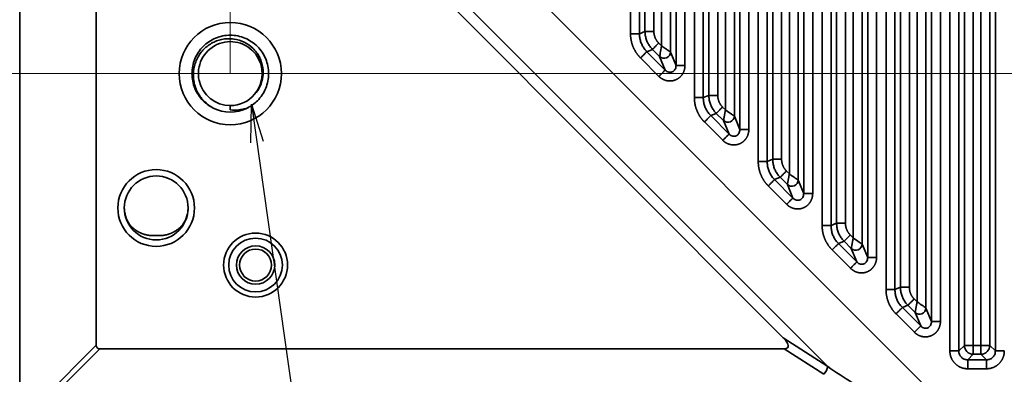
# Model space of a CAD drawing. Header units: millimetres. Extents: x 31 to 1647, y 187 to 975.
# Tile 45 of 151: x 1026 to 1103, y 392 to 420. Entities that reach past the tile are written whole.
import ezdxf

# ---------------------------------------------------------------- set-up
doc = ezdxf.new("R2010")
doc.units = ezdxf.units.MM
doc.layers.add('1', color=7, linetype='Continuous', true_color=0xffffff)
doc.styles.add('kanji2', font='simplex.shx', dxfattribs={"bigfont": 'bigfont.shx'})
doc.dimstyles.get("Standard").update_dxf_attribs({"dimtxt": 0.18, "dimasz": 0.18, "dimexe": 0.18, "dimexo": 0.0625, "dimgap": 0.09, "dimtad": 0, "dimtih": 1, "dimtoh": 1, "dimdec": 4, "dimzin": 0, "dimdsep": 46, "dimtxsty": 'Standard', "dimcen": 0.09, "dimadec": 0, "dimazin": 0, "dimtfac": 1, "dimtdec": 4, "dimtofl": 0, "dimtmove": 0, "dimatfit": 3, "dimfxl": 1, "dimtolj": 1, "dimtzin": 0, "dimarcsym": 0})

# ---------------------------------------------------------------- blocks, each defined once
blk = doc.blocks.new('_U14')
at = {"layer": '1', "color": 146, "lineweight": 13}
for p, q in [((1042.396509, 415.784238), (1042.396509, 818.404317)), ((1619.316509, 415.784238), (1619.316509, 818.404317)), ((1042.396509, 816.404317), (1045.396506, 817.208165)), ((1619.316509, 816.404317), (1616.316506, 817.208165)), ((1042.396509, 816.404317), (1619.316509, 816.404317)), ((1042.396509, 816.404317), (1045.396512, 815.600469)), ((1619.316509, 816.404317), (1616.316512, 815.600469))]:
    blk.add_line(p, q, dxfattribs=at)
at = {"layer": '1', "color": 146, "linetype": 'Continuous', "lineweight": 13, "insert": (1324.478493, 816.170809), "char_height": 3, "attachment_point": 7, "line_spacing_factor": 0.63253, "style": 'kanji2'}
blk.add_mtext('\\W0.9303;576.9', dxfattribs=at)
blk = doc.blocks.new('_Open')
at = {"color": 0, "linetype": 'ByBlock', "lineweight": -2}
for p, q in [((-1, 0.166667), (0, 0)), ((-1, -0.166667), (0, 0)), ((0, 0), (-1, 0))]:
    blk.add_line(p, q, dxfattribs=at)
blk = doc.blocks.new('_U28')
at = {"layer": '1', "color": 146, "lineweight": 13}
for p, q in [((1619.316509, 703.864238), (966.892589, 703.864238)), ((968.892589, 703.864238), (968.088741, 700.864235)), ((968.892589, 703.864238), (968.892589, 415.784238)), ((968.892589, 703.864238), (969.696437, 700.864241)), ((968.892589, 415.784238), (968.088741, 418.784235)), ((968.892589, 415.784238), (969.696437, 418.784241)), ((1619.316509, 415.784238), (966.892589, 415.784238))]:
    blk.add_line(p, q, dxfattribs=at)
at = {"layer": '1', "color": 146, "linetype": 'Continuous', "lineweight": 13, "insert": (969.420097, 553.422222), "char_height": 3, "attachment_point": 7, "rotation": 90, "line_spacing_factor": 0.63253, "style": 'kanji2'}
blk.add_mtext('\\W0.9631;288.1', dxfattribs=at)

msp = doc.modelspace()

# ---------------------------------------------------------------- linework, layer by layer
at = {"layer": '1', "color": 18, "linetype": 'Continuous', "lineweight": 35}
for p, q in [((1083.7262, 408.9065), (1083.7262, 469.5872)), ((1084.4224, 469.5872), (1084.4224, 408.9065)), ((1087.2906, 406.4149), (1087.2906, 469.5872)), ((1087.9868, 469.5872), (1087.9868, 406.4149)), ((1088.7262, 403.9065), (1088.7262, 469.6088)), ((1089.4224, 469.6088), (1089.4224, 403.9065)), ((1092.2906, 401.4149), (1092.2906, 469.6088)), ((1092.9868, 469.6088), (1092.9868, 401.4149)), ((1093.7262, 398.9065), (1093.7262, 469.6088)), ((1094.4224, 469.6088), (1094.4224, 398.9065)), ((1097.2906, 396.4149), (1097.2906, 469.6088)), ((1097.9868, 469.6088), (1097.9868, 396.4149)), ((1098.7262, 394.1113), (1098.7262, 469.5872)), ((1099.4224, 469.5872), (1099.4224, 394.1113)), ((1102.2906, 394.1113), (1102.2906, 469.5872)), ((1084.8582, 409.087), (1084.8582, 469.1514)), ((1085.5544, 469.1514), (1085.5544, 409.087)), ((1086.1587, 407.9472), (1086.1587, 469.1514)), ((1086.8548, 469.1514), (1086.8548, 407.467)), ((1089.8582, 404.087), (1089.8582, 469.3189)), ((1090.5544, 469.3189), (1090.5544, 404.087)), ((1091.1587, 402.9472), (1091.1587, 469.3189)), ((1091.8548, 469.3189), (1091.8548, 402.467)), ((1094.8582, 399.087), (1094.8582, 469.3189)), ((1095.5544, 469.3189), (1095.5544, 399.087)), ((1096.1587, 397.9472), (1096.1587, 469.3189)), ((1096.8548, 469.3189), (1096.8548, 397.467)), ((1099.8582, 394.5471), (1099.8582, 469.1514)), ((1100.5544, 469.1514), (1100.5544, 394.5471)), ((1101.1587, 394.5471), (1101.1587, 469.1514)), ((1101.8548, 469.1514), (1101.8548, 394.5471)), ((1026.3964, 461.7727), (1095.845, 392.3242)), ((1025.9115, 459.2245), (1025.9115, 388.5821)), ((1089.162, 392.8835), (1030.4958, 451.5497)), ((1031.8965, 394.5671), (1031.8965, 448.155)), ((1085.6873, 395.1335), (1032.7458, 448.0749)), ((1082.2906, 411.4149), (1082.2906, 441.3682)), ((1082.9868, 441.3682), (1082.9868, 411.4149)), ((1081.8548, 440.3458), (1081.8548, 412.467)), ((1081.1587, 412.9472), (1081.1587, 439.9293)), ((1073.7262, 418.9065), (1073.7262, 438.5952)), ((1074.4224, 438.5952), (1074.4224, 418.9065)), ((1077.2906, 416.4149), (1077.2906, 438.5952)), ((1077.9868, 438.5952), (1077.9868, 416.4149)), ((1078.7262, 413.9065), (1078.7262, 439.3102)), ((1079.4224, 439.3146), (1079.4224, 413.9065)), ((1079.8582, 414.087), (1079.8582, 439.0816)), ((1080.5544, 439.0816), (1080.5544, 414.087)), ((1074.8582, 419.087), (1074.8582, 438.1316)), ((1075.5544, 438.1316), (1075.5544, 419.087)), ((1076.1587, 417.9472), (1076.1587, 438.1316)), ((1076.8548, 438.1316), (1076.8548, 417.467)), ((1074.4224, 418.9065), (1074.8582, 419.087)), ((1075.933, 418.1728), (1076.1587, 417.9472)), ((1075.9495, 415.571), (1074.5127, 417.0078)), ((1075.4408, 417.6806), (1075.005, 417.5001)), ((1075.005, 417.5001), (1076.4417, 416.0633)), ((1076.006, 417.1154), (1075.4408, 417.6806)), ((1076.4417, 416.0633), (1076.006, 417.1154)), ((1076.8548, 417.467), (1077.2906, 416.4149)), ((1079.4224, 413.9065), (1079.8582, 414.087)), ((1042.3965, 413.2842), (1042.3965, 412.9573)), ((1080.933, 413.1728), (1081.1587, 412.9472)), ((1080.4408, 412.6806), (1080.005, 412.5001)), ((1080.005, 412.5001), (1081.4417, 411.0633)), ((1081.006, 412.1154), (1080.4408, 412.6806)), ((1081.8548, 412.467), (1082.2906, 411.4149)), ((1080.9495, 410.571), (1079.5127, 412.0078)), ((1081.4417, 411.0633), (1081.006, 412.1154)), ((1084.4224, 408.9065), (1084.8582, 409.087)), ((1085.933, 408.1728), (1086.1587, 407.9472)), ((1085.9495, 405.571), (1084.5127, 407.0078)), ((1085.4408, 407.6806), (1085.005, 407.5001)), ((1085.005, 407.5001), (1086.4417, 406.0633)), ((1086.006, 407.1154), (1085.4408, 407.6806)), ((1086.4417, 406.0633), (1086.006, 407.1154)), ((1086.8548, 407.467), (1087.2906, 406.4149)), ((1089.4224, 403.9065), (1089.8582, 404.087)), ((1090.933, 403.1728), (1091.1587, 402.9472)), ((1090.4408, 402.6806), (1090.005, 402.5001)), ((1090.005, 402.5001), (1091.4417, 401.0633)), ((1091.006, 402.1154), (1090.4408, 402.6806)), ((1091.8548, 402.467), (1092.2906, 401.4149)), ((1090.9495, 400.571), (1089.5127, 402.0078)), ((1091.4417, 401.0633), (1091.006, 402.1154)), ((1094.4224, 398.9065), (1094.8582, 399.087)), ((1095.933, 398.1728), (1096.1587, 397.9472)), ((1095.9495, 395.571), (1094.5127, 397.0078)), ((1095.4408, 397.6806), (1095.005, 397.5001)), ((1095.005, 397.5001), (1096.4417, 396.0633)), ((1096.006, 397.1154), (1095.4408, 397.6806)), ((1096.4417, 396.0633), (1096.006, 397.1154)), ((1096.8548, 397.467), (1097.2906, 396.4149)), ((1085.6873, 395.1335), (1089.162, 392.8835)), ((1025.9115, 388.5821), (1031.8965, 394.5671)), ((1026.1894, 388.2942), (1032.1794, 394.2842)), ((1032.1794, 394.2842), (1085.7672, 394.2842)), ((1085.7672, 394.2842), (1088.8497, 392.2883)), ((1099.4224, 394.1113), (1099.8582, 394.5471)), ((1100.5544, 394.5471), (1099.8582, 394.5471)), ((1100.5544, 394.5471), (1100.5544, 393.8509)), ((1100.5544, 394.5471), (1101.1587, 394.5471)), ((1101.8548, 394.5471), (1101.1587, 394.5471)), ((1101.1587, 394.5471), (1101.1587, 393.8509)), ((1101.8548, 394.5471), (1102.2906, 394.1113)), ((1100.5544, 393.8509), (1100.1186, 393.4151)), ((1100.1186, 393.4151), (1101.5945, 393.4151)), ((1101.1587, 393.8509), (1100.5544, 393.8509)), ((1101.5945, 393.4151), (1101.1587, 393.8509)), ((1099.7308, 388.4384), (1095.845, 392.3242)), ((1101.5945, 392.719), (1100.1186, 392.719))]:
    msp.add_line(p, q, dxfattribs=at)
for centre, radius in [((1042.3965, 415.7842), 4), ((1036.5965, 405.2842), 3), ((1036.5965, 405.2842), 2.5), ((1044.3765, 400.8242), 2.5), ((1044.3765, 400.8242), 2.1), ((1044.3765, 400.8242), 1.5), ((1044.3765, 400.8242), 1.25)]:
    msp.add_circle(centre, radius, dxfattribs=at)
for centre, radius, start, end in [((1042.3965, 415.7842), 2.5, 319.752949, 270), ((1042.3965, 415.7842), 2.5, 270, 319.752949), ((1042.3965, 415.7842), 3, 243.676581, 296.324281), ((1036.5965, 405.3642), 2.5, 180.866837, 211.922906), ((1036.5965, 405.3642), 2.5, 328.076952, 359.13302)]:
    msp.add_arc(centre, radius, start, end, dxfattribs=at)
for centre, major_axis, ratio, start_param, end_param in [((1076.3576, 417.467), (-0.4619, -0.1913), 0.964291, 0.4057201, 2.7358725), ((1081.3576, 412.467), (-0.4619, -0.1913), 0.964291, 0.4057201, 2.7358725), ((1086.3576, 407.467), (-0.4619, -0.1913), 0.964291, 0.4057201, 2.7358725), ((1091.3576, 402.467), (-0.4619, -0.1913), 0.964291, 0.4057201, 2.7358725), ((1096.3576, 397.467), (-0.4619, -0.1913), 0.964291, 0.4057201, 2.7358725), ((1084.7843, 395.2037), (1.2566, -0.8137), 0.340677, 5.7987993, 7.2932656), ((1032.8159, 395.2037), (0.8457, 0.8457), 0.426401, 2.7385356, 3.5446497), ((1100.5544, 394.5471), (-0.495, 0.495), 0.989133, 0.7908614, 2.3507313), ((1101.1587, 394.5471), (-0.495, -0.495), 0.989133, 0.7908614, 2.3507313), ((1088.8497, 392.5712), (0.2772, 0.4281), 0.340691, 4.2280759, 5.7225184)]:
    msp.add_ellipse(centre, major_axis=major_axis, ratio=ratio, start_param=start_param, end_param=end_param, dxfattribs=at)
for points, degree, knots in [([(1043.7269, 413.0953), (1044.0189, 413.24), (1044.6109, 413.6642), (1045.2403, 414.6063), (1045.4747, 415.7842), (1045.2403, 416.9622), (1044.5731, 417.9608), (1043.5745, 418.6281), (1042.3965, 418.8624), (1041.2186, 418.6281), (1040.2199, 417.9608), (1039.5527, 416.9622), (1039.3183, 415.7842), (1039.5527, 414.6063), (1040.1815, 413.6651), (1040.7725, 413.2412), (1041.0635, 413.0967)], 3, [0, 0, 0, 0, 0.060774, 0.1339939, 0.2072138, 0.2804336, 0.3536535, 0.4268733, 0.5000932, 0.573313, 0.6465329, 0.7197528, 0.7929726, 0.8661925, 0.9394123, 1, 1, 1, 1]), ([(1073.7262, 418.9065), (1073.769, 418.9065), (1073.8117, 418.9065), (1073.8958, 418.9065), (1073.9372, 418.9065), (1074.017, 418.9065), (1074.0555, 418.9065), (1074.1284, 418.9065), (1074.1628, 418.9065), (1074.2264, 418.9065), (1074.2555, 418.9065), (1074.3076, 418.9065), (1074.3305, 418.9065), (1074.3693, 418.9065), (1074.3853, 418.9065), (1074.4095, 418.9065), (1074.4179, 418.9065), (1074.4224, 418.9065)], 3, [0, 0, 0, 0, 0.125, 0.125, 0.25, 0.25, 0.375, 0.375, 0.5, 0.5, 0.625, 0.625, 0.75, 0.75, 0.875, 0.875, 1, 1, 1, 1]), ([(1074.4224, 418.9065), (1074.427, 418.8023), (1074.4362, 418.594), (1074.5117, 418.289), (1074.6314, 418), (1074.7937, 417.7308), (1074.9345, 417.577), (1075.005, 417.5001)], 3, [0, 0, 0, 0, 0.2000797, 0.4000102, 0.5999008, 0.799861, 1, 1, 1, 1]), ([(1074.8582, 419.087), (1074.8627, 419.087), (1074.871, 419.087), (1074.8953, 419.087), (1074.9112, 419.087), (1074.9501, 419.087), (1074.973, 419.087), (1075.025, 419.087), (1075.0542, 419.087), (1075.1177, 419.087), (1075.1521, 419.087), (1075.2251, 419.087), (1075.2636, 419.087), (1075.3434, 419.087), (1075.3847, 419.087), (1075.4688, 419.087), (1075.5116, 419.087), (1075.5544, 419.087)], 3, [0, 0, 0, 0, 0.125, 0.125, 0.25, 0.25, 0.375, 0.375, 0.5, 0.5, 0.625, 0.625, 0.75, 0.75, 0.875, 0.875, 1, 1, 1, 1]), ([(1075.4408, 417.6806), (1075.3706, 417.7577), (1075.2303, 417.9118), (1075.0685, 418.1811), (1074.9488, 418.47), (1074.8728, 418.7748), (1074.8631, 418.9829), (1074.8582, 419.087)], 3, [0, 0, 0, 0, 0.2000556, 0.4000581, 0.6000327, 0.8000049, 1, 1, 1, 1]), ([(1041.0662, 413.0953), (1040.7933, 413.2421), (1040.5446, 413.4306), (1040.1186, 413.8717), (1039.9416, 414.1246), (1039.7403, 414.5329), (1039.684, 414.6738), (1039.5942, 414.9619), (1039.527, 415.2563), (1039.5058, 415.5559), (1039.508, 415.8544), (1039.5208, 416.0032), (1039.569, 416.2963), (1039.6043, 416.4406), (1039.6965, 416.7212), (1039.7533, 416.8575), (1039.954, 417.2498), (1040.1279, 417.489), (1040.4351, 417.798), (1040.5453, 417.8927), (1040.7784, 418.0635), (1040.9012, 418.1397), (1041.1562, 418.2719), (1041.2885, 418.328), (1041.5595, 418.4186), (1041.8367, 418.4877), (1042.1197, 418.5134), (1042.4022, 418.5171), (1042.5431, 418.5079), (1042.9601, 418.4479), (1043.2303, 418.3651), (1043.7297, 418.1223), (1043.9589, 417.9625), (1044.2566, 417.6783), (1044.3481, 417.5761), (1044.5138, 417.3593), (1044.5879, 417.2448), (1044.7176, 417.0066), (1044.773, 416.8828), (1044.8636, 416.629), (1044.934, 416.3687), (1044.9636, 416.1024), (1044.9724, 415.8362), (1044.9664, 415.7032), (1044.9177, 415.309), (1044.8447, 415.0529), (1044.6255, 414.5781), (1044.4793, 414.3594), (1044.3047, 414.169)], 3, [0, 0, 0, 0, 0.0625, 0.0625, 0.125, 0.125, 0.15625, 0.15625, 0.1875, 0.21875, 0.21875, 0.25, 0.25, 0.28125, 0.28125, 0.3125, 0.3125, 0.375, 0.375, 0.40625, 0.40625, 0.4375, 0.4375, 0.46875, 0.46875, 0.5, 0.53125, 0.53125, 0.5625, 0.5625, 0.625, 0.625, 0.6875, 0.6875, 0.71875, 0.71875, 0.75, 0.75, 0.78125, 0.78125, 0.8125, 0.84375, 0.84375, 0.875, 0.875, 0.9375, 0.9375, 1, 1, 1, 1]), ([(1075.933, 418.1728), (1075.9028, 418.1426), (1075.8726, 418.1124), (1075.8131, 418.0529), (1075.7839, 418.0237), (1075.7274, 417.9672), (1075.7002, 417.94), (1075.6486, 417.8884), (1075.6243, 417.8641), (1075.5794, 417.8192), (1075.5587, 417.7986), (1075.5219, 417.7617), (1075.5057, 417.7455), (1075.4783, 417.7181), (1075.467, 417.7068), (1075.4499, 417.6897), (1075.4439, 417.6837), (1075.4408, 417.6806)], 3, [0, 0, 0, 0, 0.125, 0.125, 0.25, 0.25, 0.375, 0.375, 0.5, 0.5, 0.625, 0.625, 0.75, 0.75, 0.875, 0.875, 1, 1, 1, 1]), ([(1076.1587, 417.9472), (1076.1211, 417.7424), (1076.0838, 417.5394), (1076.042, 417.3116), (1076.0304, 417.2484), (1076.0176, 417.1788), (1076.0141, 417.1598), (1076.0088, 417.1307), (1076.0069, 417.1207), (1076.006, 417.1154)], 3, [0, 0, 0, 0, 0.5, 0.5, 0.75, 0.75, 0.875, 0.875, 1, 1, 1, 1]), ([(1076.1587, 417.9472), (1076.272, 417.8706), (1076.4637, 417.7408), (1076.679, 417.5874), (1076.8114, 417.4976), (1076.8408, 417.4769), (1076.8548, 417.467)], 3, [0, 0, 0, 0, 0.3564167, 0.6034055, 0.8113943, 1, 1, 1, 1]), ([(1075.005, 417.5001), (1075.0018, 417.4969), (1074.9959, 417.491), (1074.9787, 417.4738), (1074.9675, 417.4625), (1074.94, 417.4351), (1074.9238, 417.4189), (1074.887, 417.3821), (1074.8664, 417.3615), (1074.8214, 417.3165), (1074.7971, 417.2922), (1074.7455, 417.2406), (1074.7183, 417.2134), (1074.6619, 417.157), (1074.6326, 417.1277), (1074.5732, 417.0683), (1074.5429, 417.038), (1074.5127, 417.0078)], 3, [0, 0, 0, 0, 0.125, 0.125, 0.25, 0.25, 0.375, 0.375, 0.5, 0.5, 0.625, 0.625, 0.75, 0.75, 0.875, 0.875, 1, 1, 1, 1]), ([(1076.4417, 416.0633), (1076.4852, 416.0239), (1076.5675, 415.9495), (1076.72, 415.8921), (1076.8664, 415.8818), (1077.0467, 415.9251), (1077.2529, 416.1005), (1077.2772, 416.3028), (1077.2906, 416.4149)], 3, [0, 0, 0, 0, 0.1471394, 0.2786232, 0.3963345, 0.5028923, 0.724384, 1, 1, 1, 1]), ([(1077.2906, 416.4149), (1077.2951, 416.4149), (1077.3035, 416.4149), (1077.3278, 416.4149), (1077.3437, 416.4149), (1077.3825, 416.4149), (1077.4054, 416.4149), (1077.4575, 416.4149), (1077.4866, 416.4149), (1077.5502, 416.4149), (1077.5846, 416.4149), (1077.6575, 416.4149), (1077.696, 416.4149), (1077.7759, 416.4149), (1077.8172, 416.4149), (1077.9013, 416.4149), (1077.944, 416.4149), (1077.9868, 416.4149)], 3, [0, 0, 0, 0, 0.125, 0.125, 0.25, 0.25, 0.375, 0.375, 0.5, 0.5, 0.625, 0.625, 0.75, 0.75, 0.875, 0.875, 1, 1, 1, 1]), ([(1076.4438, 416.0651), (1076.4409, 416.0618), (1076.4352, 416.0557), (1076.4181, 416.0385), (1076.4068, 416.0273), (1076.3791, 415.9999), (1076.3627, 415.9838), (1076.3254, 415.9472), (1076.3045, 415.9267), (1076.259, 415.8819), (1076.2344, 415.8576), (1076.1823, 415.8059), (1076.1549, 415.7786), (1076.0982, 415.7219), (1076.0689, 415.6924), (1076.0095, 415.6324), (1075.9794, 415.6017), (1075.9495, 415.571)], 3, [0, 0, 0, 0, 0.125, 0.125, 0.25, 0.25, 0.375, 0.375, 0.5, 0.5, 0.625, 0.625, 0.75, 0.75, 0.875, 0.875, 1, 1, 1, 1]), ([(1078.7262, 413.9065), (1078.769, 413.9065), (1078.8117, 413.9065), (1078.8958, 413.9065), (1078.9372, 413.9065), (1079.017, 413.9065), (1079.0555, 413.9065), (1079.1284, 413.9065), (1079.1628, 413.9065), (1079.2264, 413.9065), (1079.2555, 413.9065), (1079.3076, 413.9065), (1079.3305, 413.9065), (1079.3693, 413.9065), (1079.3853, 413.9065), (1079.4095, 413.9065), (1079.4179, 413.9065), (1079.4224, 413.9065)], 3, [0, 0, 0, 0, 0.125, 0.125, 0.25, 0.25, 0.375, 0.375, 0.5, 0.5, 0.625, 0.625, 0.75, 0.75, 0.875, 0.875, 1, 1, 1, 1]), ([(1079.4224, 413.9065), (1079.427, 413.8023), (1079.4362, 413.594), (1079.5117, 413.289), (1079.6314, 413), (1079.7937, 412.7308), (1079.9345, 412.577), (1080.005, 412.5001)], 3, [0, 0, 0, 0, 0.2000797, 0.4000102, 0.5999008, 0.799861, 1, 1, 1, 1]), ([(1080.5544, 414.087), (1080.5337, 414.087), (1080.4917, 414.087), (1080.4283, 414.087), (1080.3644, 414.087), (1080.3005, 414.087), (1080.2374, 414.087), (1080.1758, 414.087), (1080.1168, 414.087), (1080.0613, 414.087), (1080.0101, 414.087), (1079.9644, 414.087), (1079.9252, 414.087), (1079.8935, 414.087), (1079.8697, 414.087), (1079.8619, 414.087), (1079.858, 414.087)], 3, [0, 0, 0, 0, 0.0605233, 0.1227247, 0.1866042, 0.2521616, 0.3193969, 0.3883099, 0.4589005, 0.5311687, 0.6051143, 0.6807373, 0.7580374, 0.8370147, 0.9176689, 1, 1, 1, 1]), ([(1080.4408, 412.6806), (1080.3706, 412.7577), (1080.2303, 412.9118), (1080.0685, 413.1811), (1079.9488, 413.47), (1079.8728, 413.7748), (1079.8631, 413.9829), (1079.8582, 414.087)], 3, [0, 0, 0, 0, 0.2000556, 0.4000581, 0.6000327, 0.8000049, 1, 1, 1, 1]), ([(1080.933, 413.1728), (1080.9028, 413.1426), (1080.8726, 413.1124), (1080.8131, 413.0529), (1080.7839, 413.0237), (1080.7274, 412.9672), (1080.7002, 412.94), (1080.6486, 412.8884), (1080.6243, 412.8641), (1080.5794, 412.8192), (1080.5587, 412.7986), (1080.5219, 412.7617), (1080.5057, 412.7455), (1080.4783, 412.7181), (1080.467, 412.7068), (1080.4499, 412.6897), (1080.4439, 412.6837), (1080.4408, 412.6806)], 3, [0, 0, 0, 0, 0.125, 0.125, 0.25, 0.25, 0.375, 0.375, 0.5, 0.5, 0.625, 0.625, 0.75, 0.75, 0.875, 0.875, 1, 1, 1, 1]), ([(1042.3965, 412.9573), (1042.613, 412.9285), (1042.8361, 412.9248), (1043.1718, 412.9588), (1043.2839, 412.9767), (1043.5068, 413.0259), (1043.6175, 413.0573), (1043.7269, 413.0953)], 3, [0, 0, 0, 0, 0.5, 0.5, 0.75, 0.75, 1, 1, 1, 1]), ([(1080.005, 412.5001), (1080.0018, 412.4969), (1079.9959, 412.491), (1079.9787, 412.4738), (1079.9675, 412.4625), (1079.94, 412.4351), (1079.9238, 412.4189), (1079.887, 412.3821), (1079.8664, 412.3615), (1079.8214, 412.3165), (1079.7971, 412.2922), (1079.7455, 412.2406), (1079.7183, 412.2134), (1079.6619, 412.157), (1079.6326, 412.1277), (1079.5732, 412.0683), (1079.5429, 412.038), (1079.5127, 412.0078)], 3, [0, 0, 0, 0, 0.125, 0.125, 0.25, 0.25, 0.375, 0.375, 0.5, 0.5, 0.625, 0.625, 0.75, 0.75, 0.875, 0.875, 1, 1, 1, 1]), ([(1081.8548, 412.467), (1081.8504, 412.4701), (1081.842, 412.4759), (1081.8177, 412.4926), (1081.8018, 412.5036), (1081.7435, 412.5438), (1081.6906, 412.5803), (1081.4999, 412.7118), (1081.3301, 412.829), (1081.1587, 412.9472)], 3, [0, 0, 0, 0, 0.125, 0.125, 0.25, 0.25, 0.5, 0.5, 1, 1, 1, 1]), ([(1081.4438, 411.0651), (1081.4409, 411.0618), (1081.4352, 411.0557), (1081.4181, 411.0385), (1081.4068, 411.0273), (1081.3791, 410.9999), (1081.3627, 410.9838), (1081.3254, 410.9472), (1081.3045, 410.9267), (1081.259, 410.8819), (1081.2344, 410.8576), (1081.1823, 410.8059), (1081.1549, 410.7786), (1081.0982, 410.7219), (1081.0689, 410.6924), (1081.0095, 410.6324), (1080.9794, 410.6017), (1080.9495, 410.571)], 3, [0, 0, 0, 0, 0.125, 0.125, 0.25, 0.25, 0.375, 0.375, 0.5, 0.5, 0.625, 0.625, 0.75, 0.75, 0.875, 0.875, 1, 1, 1, 1]), ([(1081.4417, 411.0633), (1081.4852, 411.0239), (1081.5675, 410.9495), (1081.72, 410.8921), (1081.8664, 410.8818), (1082.0467, 410.9251), (1082.2529, 411.1005), (1082.2772, 411.3028), (1082.2906, 411.4149)], 3, [0, 0, 0, 0, 0.1471394, 0.2786232, 0.3963345, 0.5028923, 0.724384, 1, 1, 1, 1]), ([(1082.2906, 411.4149), (1082.2951, 411.4149), (1082.3035, 411.4149), (1082.3278, 411.4149), (1082.3437, 411.4149), (1082.3825, 411.4149), (1082.4054, 411.4149), (1082.4575, 411.4149), (1082.4866, 411.4149), (1082.5502, 411.4149), (1082.5846, 411.4149), (1082.6575, 411.4149), (1082.696, 411.4149), (1082.7759, 411.4149), (1082.8172, 411.4149), (1082.9013, 411.4149), (1082.944, 411.4149), (1082.9868, 411.4149)], 3, [0, 0, 0, 0, 0.125, 0.125, 0.25, 0.25, 0.375, 0.375, 0.5, 0.5, 0.625, 0.625, 0.75, 0.75, 0.875, 0.875, 1, 1, 1, 1]), ([(1083.7262, 408.9065), (1083.769, 408.9065), (1083.8117, 408.9065), (1083.8958, 408.9065), (1083.9372, 408.9065), (1084.017, 408.9065), (1084.0555, 408.9065), (1084.1284, 408.9065), (1084.1628, 408.9065), (1084.2264, 408.9065), (1084.2555, 408.9065), (1084.3076, 408.9065), (1084.3305, 408.9065), (1084.3693, 408.9065), (1084.3853, 408.9065), (1084.4095, 408.9065), (1084.4179, 408.9065), (1084.4224, 408.9065)], 3, [0, 0, 0, 0, 0.125, 0.125, 0.25, 0.25, 0.375, 0.375, 0.5, 0.5, 0.625, 0.625, 0.75, 0.75, 0.875, 0.875, 1, 1, 1, 1]), ([(1084.4224, 408.9065), (1084.427, 408.8023), (1084.4362, 408.594), (1084.5117, 408.289), (1084.6314, 408), (1084.7937, 407.7308), (1084.9345, 407.577), (1085.005, 407.5001)], 3, [0, 0, 0, 0, 0.2000797, 0.4000102, 0.5999008, 0.799861, 1, 1, 1, 1]), ([(1085.5544, 409.087), (1085.5337, 409.087), (1085.4917, 409.087), (1085.4283, 409.087), (1085.3644, 409.087), (1085.3005, 409.087), (1085.2374, 409.087), (1085.1758, 409.087), (1085.1168, 409.087), (1085.0613, 409.087), (1085.0101, 409.087), (1084.9644, 409.087), (1084.9252, 409.087), (1084.8935, 409.087), (1084.8697, 409.087), (1084.8619, 409.087), (1084.858, 409.087)], 3, [0, 0, 0, 0, 0.0605233, 0.1227247, 0.1866042, 0.2521616, 0.3193969, 0.3883099, 0.4589005, 0.5311687, 0.6051143, 0.6807373, 0.7580374, 0.8370147, 0.9176689, 1, 1, 1, 1]), ([(1085.4408, 407.6806), (1085.3706, 407.7577), (1085.2303, 407.9118), (1085.0685, 408.1811), (1084.9488, 408.47), (1084.8728, 408.7748), (1084.8631, 408.9829), (1084.8582, 409.087)], 3, [0, 0, 0, 0, 0.2000556, 0.4000581, 0.6000327, 0.8000049, 1, 1, 1, 1]), ([(1085.933, 408.1728), (1085.9028, 408.1426), (1085.8726, 408.1124), (1085.8131, 408.0529), (1085.7839, 408.0237), (1085.7274, 407.9672), (1085.7002, 407.94), (1085.6486, 407.8884), (1085.6243, 407.8641), (1085.5794, 407.8192), (1085.5587, 407.7986), (1085.5219, 407.7617), (1085.5057, 407.7455), (1085.4783, 407.7181), (1085.467, 407.7068), (1085.4499, 407.6897), (1085.4439, 407.6837), (1085.4408, 407.6806)], 3, [0, 0, 0, 0, 0.125, 0.125, 0.25, 0.25, 0.375, 0.375, 0.5, 0.5, 0.625, 0.625, 0.75, 0.75, 0.875, 0.875, 1, 1, 1, 1]), ([(1086.8548, 407.467), (1086.8504, 407.4701), (1086.842, 407.4759), (1086.8177, 407.4926), (1086.8018, 407.5036), (1086.7435, 407.5438), (1086.6906, 407.5803), (1086.4999, 407.7118), (1086.3301, 407.829), (1086.1587, 407.9472)], 3, [0, 0, 0, 0, 0.125, 0.125, 0.25, 0.25, 0.5, 0.5, 1, 1, 1, 1]), ([(1085.005, 407.5001), (1085.0018, 407.4969), (1084.9959, 407.491), (1084.9787, 407.4738), (1084.9675, 407.4625), (1084.94, 407.4351), (1084.9238, 407.4189), (1084.887, 407.3821), (1084.8664, 407.3615), (1084.8214, 407.3165), (1084.7971, 407.2922), (1084.7455, 407.2406), (1084.7183, 407.2134), (1084.6619, 407.157), (1084.6326, 407.1277), (1084.5732, 407.0683), (1084.5429, 407.038), (1084.5127, 407.0078)], 3, [0, 0, 0, 0, 0.125, 0.125, 0.25, 0.25, 0.375, 0.375, 0.5, 0.5, 0.625, 0.625, 0.75, 0.75, 0.875, 0.875, 1, 1, 1, 1]), ([(1086.4417, 406.0633), (1086.4852, 406.0239), (1086.5675, 405.9495), (1086.72, 405.8921), (1086.8664, 405.8818), (1087.0467, 405.9251), (1087.2529, 406.1005), (1087.2772, 406.3028), (1087.2906, 406.4149)], 3, [0, 0, 0, 0, 0.1471394, 0.2786232, 0.3963345, 0.5028923, 0.724384, 1, 1, 1, 1]), ([(1087.2906, 406.4149), (1087.2951, 406.4149), (1087.3035, 406.4149), (1087.3278, 406.4149), (1087.3437, 406.4149), (1087.3825, 406.4149), (1087.4054, 406.4149), (1087.4575, 406.4149), (1087.4866, 406.4149), (1087.5502, 406.4149), (1087.5846, 406.4149), (1087.6575, 406.4149), (1087.696, 406.4149), (1087.7759, 406.4149), (1087.8172, 406.4149), (1087.9013, 406.4149), (1087.944, 406.4149), (1087.9868, 406.4149)], 3, [0, 0, 0, 0, 0.125, 0.125, 0.25, 0.25, 0.375, 0.375, 0.5, 0.5, 0.625, 0.625, 0.75, 0.75, 0.875, 0.875, 1, 1, 1, 1]), ([(1086.4438, 406.0651), (1086.4409, 406.0618), (1086.4352, 406.0557), (1086.4181, 406.0385), (1086.4068, 406.0273), (1086.3791, 405.9999), (1086.3627, 405.9838), (1086.3254, 405.9472), (1086.3045, 405.9267), (1086.259, 405.8819), (1086.2344, 405.8576), (1086.1823, 405.8059), (1086.1549, 405.7786), (1086.0982, 405.7219), (1086.0689, 405.6924), (1086.0095, 405.6324), (1085.9794, 405.6017), (1085.9495, 405.571)], 3, [0, 0, 0, 0, 0.125, 0.125, 0.25, 0.25, 0.375, 0.375, 0.5, 0.5, 0.625, 0.625, 0.75, 0.75, 0.875, 0.875, 1, 1, 1, 1]), ([(1034.4738, 404.0417), (1034.3962, 404.1702), (1034.2876, 404.3499), (1034.2093, 404.5437), (1034.1893, 404.5998)], 3, [0, 0, 0, 0, 0.7154685, 1, 1, 1, 1]), ([(1034.4747, 404.0423), (1034.6607, 403.8057), (1035.1408, 403.4342), (1035.4183, 403.3148), (1035.6982, 403.1944), (1035.9954, 403.1511), (1036.2989, 403.1069), (1036.5965, 403.1437)], 2, [0, 0, 0, 0.25, 0.5, 0.5, 0.75, 0.75, 1, 1, 1]), ([(1036.5965, 403.1437), (1036.8943, 403.1068), (1037.1969, 403.1507), (1037.4923, 403.1936), (1037.7743, 403.3144), (1038.0511, 403.4331), (1038.5305, 403.8039), (1038.7184, 404.0423)], 2, [0, 0, 0, 0.25, 0.25, 0.5, 0.5, 0.75, 1, 1, 1]), ([(1088.7262, 403.9065), (1088.769, 403.9065), (1088.8117, 403.9065), (1088.8958, 403.9065), (1088.9372, 403.9065), (1089.017, 403.9065), (1089.0555, 403.9065), (1089.1284, 403.9065), (1089.1628, 403.9065), (1089.2264, 403.9065), (1089.2555, 403.9065), (1089.3076, 403.9065), (1089.3305, 403.9065), (1089.3693, 403.9065), (1089.3853, 403.9065), (1089.4095, 403.9065), (1089.4179, 403.9065), (1089.4224, 403.9065)], 3, [0, 0, 0, 0, 0.125, 0.125, 0.25, 0.25, 0.375, 0.375, 0.5, 0.5, 0.625, 0.625, 0.75, 0.75, 0.875, 0.875, 1, 1, 1, 1]), ([(1089.4224, 403.9065), (1089.427, 403.8023), (1089.4362, 403.594), (1089.5117, 403.289), (1089.6314, 403), (1089.7937, 402.7308), (1089.9345, 402.577), (1090.005, 402.5001)], 3, [0, 0, 0, 0, 0.2000797, 0.4000102, 0.5999008, 0.799861, 1, 1, 1, 1]), ([(1090.5544, 404.087), (1090.5337, 404.087), (1090.4917, 404.087), (1090.4283, 404.087), (1090.3644, 404.087), (1090.3005, 404.087), (1090.2374, 404.087), (1090.1758, 404.087), (1090.1168, 404.087), (1090.0613, 404.087), (1090.0101, 404.087), (1089.9644, 404.087), (1089.9252, 404.087), (1089.8935, 404.087), (1089.8697, 404.087), (1089.8619, 404.087), (1089.858, 404.087)], 3, [0, 0, 0, 0, 0.0605233, 0.1227247, 0.1866042, 0.2521616, 0.3193969, 0.3883099, 0.4589005, 0.5311687, 0.6051143, 0.6807373, 0.7580374, 0.8370147, 0.9176689, 1, 1, 1, 1]), ([(1090.4408, 402.6806), (1090.3706, 402.7577), (1090.2303, 402.9118), (1090.0685, 403.1811), (1089.9488, 403.47), (1089.8728, 403.7748), (1089.8631, 403.9829), (1089.8582, 404.087)], 3, [0, 0, 0, 0, 0.2000556, 0.4000581, 0.6000327, 0.8000049, 1, 1, 1, 1]), ([(1090.933, 403.1728), (1090.9028, 403.1426), (1090.8726, 403.1124), (1090.8131, 403.0529), (1090.7839, 403.0237), (1090.7274, 402.9672), (1090.7002, 402.94), (1090.6486, 402.8884), (1090.6243, 402.8641), (1090.5794, 402.8192), (1090.5587, 402.7986), (1090.5219, 402.7617), (1090.5057, 402.7455), (1090.4783, 402.7181), (1090.467, 402.7068), (1090.4499, 402.6897), (1090.4439, 402.6837), (1090.4408, 402.6806)], 3, [0, 0, 0, 0, 0.125, 0.125, 0.25, 0.25, 0.375, 0.375, 0.5, 0.5, 0.625, 0.625, 0.75, 0.75, 0.875, 0.875, 1, 1, 1, 1]), ([(1090.005, 402.5001), (1090.0018, 402.4969), (1089.9959, 402.491), (1089.9787, 402.4738), (1089.9675, 402.4625), (1089.94, 402.4351), (1089.9238, 402.4189), (1089.887, 402.3821), (1089.8664, 402.3615), (1089.8214, 402.3165), (1089.7971, 402.2922), (1089.7455, 402.2406), (1089.7183, 402.2134), (1089.6619, 402.157), (1089.6326, 402.1277), (1089.5732, 402.0683), (1089.5429, 402.038), (1089.5127, 402.0078)], 3, [0, 0, 0, 0, 0.125, 0.125, 0.25, 0.25, 0.375, 0.375, 0.5, 0.5, 0.625, 0.625, 0.75, 0.75, 0.875, 0.875, 1, 1, 1, 1]), ([(1091.8548, 402.467), (1091.8504, 402.4701), (1091.842, 402.4759), (1091.8177, 402.4926), (1091.8018, 402.5036), (1091.7435, 402.5438), (1091.6906, 402.5803), (1091.4999, 402.7118), (1091.3301, 402.829), (1091.1587, 402.9472)], 3, [0, 0, 0, 0, 0.125, 0.125, 0.25, 0.25, 0.5, 0.5, 1, 1, 1, 1]), ([(1091.4438, 401.0651), (1091.4409, 401.0618), (1091.4352, 401.0557), (1091.4181, 401.0385), (1091.4068, 401.0273), (1091.3791, 400.9999), (1091.3627, 400.9838), (1091.3254, 400.9472), (1091.3045, 400.9267), (1091.259, 400.8819), (1091.2344, 400.8576), (1091.1823, 400.8059), (1091.1549, 400.7786), (1091.0982, 400.7219), (1091.0689, 400.6924), (1091.0095, 400.6324), (1090.9794, 400.6017), (1090.9495, 400.571)], 3, [0, 0, 0, 0, 0.125, 0.125, 0.25, 0.25, 0.375, 0.375, 0.5, 0.5, 0.625, 0.625, 0.75, 0.75, 0.875, 0.875, 1, 1, 1, 1]), ([(1091.4417, 401.0633), (1091.4852, 401.0239), (1091.5675, 400.9495), (1091.72, 400.8921), (1091.8664, 400.8818), (1092.0467, 400.9251), (1092.2529, 401.1005), (1092.2772, 401.3028), (1092.2906, 401.4149)], 3, [0, 0, 0, 0, 0.1471394, 0.2786232, 0.3963345, 0.5028923, 0.724384, 1, 1, 1, 1]), ([(1092.2906, 401.4149), (1092.2951, 401.4149), (1092.3035, 401.4149), (1092.3278, 401.4149), (1092.3437, 401.4149), (1092.3825, 401.4149), (1092.4054, 401.4149), (1092.4575, 401.4149), (1092.4866, 401.4149), (1092.5502, 401.4149), (1092.5846, 401.4149), (1092.6575, 401.4149), (1092.696, 401.4149), (1092.7759, 401.4149), (1092.8172, 401.4149), (1092.9013, 401.4149), (1092.944, 401.4149), (1092.9868, 401.4149)], 3, [0, 0, 0, 0, 0.125, 0.125, 0.25, 0.25, 0.375, 0.375, 0.5, 0.5, 0.625, 0.625, 0.75, 0.75, 0.875, 0.875, 1, 1, 1, 1]), ([(1093.7262, 398.9065), (1093.769, 398.9065), (1093.8117, 398.9065), (1093.8958, 398.9065), (1093.9372, 398.9065), (1094.017, 398.9065), (1094.0555, 398.9065), (1094.1284, 398.9065), (1094.1628, 398.9065), (1094.2264, 398.9065), (1094.2555, 398.9065), (1094.3076, 398.9065), (1094.3305, 398.9065), (1094.3693, 398.9065), (1094.3853, 398.9065), (1094.4095, 398.9065), (1094.4179, 398.9065), (1094.4224, 398.9065)], 3, [0, 0, 0, 0, 0.125, 0.125, 0.25, 0.25, 0.375, 0.375, 0.5, 0.5, 0.625, 0.625, 0.75, 0.75, 0.875, 0.875, 1, 1, 1, 1]), ([(1094.4224, 398.9065), (1094.427, 398.8023), (1094.4362, 398.594), (1094.5117, 398.289), (1094.6314, 398), (1094.7937, 397.7308), (1094.9345, 397.577), (1095.005, 397.5001)], 3, [0, 0, 0, 0, 0.2000797, 0.4000102, 0.5999008, 0.799861, 1, 1, 1, 1]), ([(1095.5544, 399.087), (1095.5337, 399.087), (1095.4917, 399.087), (1095.4283, 399.087), (1095.3644, 399.087), (1095.3005, 399.087), (1095.2374, 399.087), (1095.1758, 399.087), (1095.1168, 399.087), (1095.0613, 399.087), (1095.0101, 399.087), (1094.9644, 399.087), (1094.9252, 399.087), (1094.8935, 399.087), (1094.8697, 399.087), (1094.8619, 399.087), (1094.858, 399.087)], 3, [0, 0, 0, 0, 0.0605233, 0.1227247, 0.1866042, 0.2521616, 0.3193969, 0.3883099, 0.4589005, 0.5311687, 0.6051143, 0.6807373, 0.7580374, 0.8370147, 0.9176689, 1, 1, 1, 1]), ([(1095.4408, 397.6806), (1095.3706, 397.7577), (1095.2303, 397.9118), (1095.0685, 398.1811), (1094.9488, 398.47), (1094.8728, 398.7748), (1094.8631, 398.9829), (1094.8582, 399.087)], 3, [0, 0, 0, 0, 0.2000556, 0.4000581, 0.6000327, 0.8000049, 1, 1, 1, 1]), ([(1095.933, 398.1728), (1095.9028, 398.1426), (1095.8726, 398.1124), (1095.8131, 398.0529), (1095.7839, 398.0237), (1095.7274, 397.9672), (1095.7002, 397.94), (1095.6486, 397.8884), (1095.6243, 397.8641), (1095.5794, 397.8192), (1095.5587, 397.7986), (1095.5219, 397.7617), (1095.5057, 397.7455), (1095.4783, 397.7181), (1095.467, 397.7068), (1095.4499, 397.6897), (1095.4439, 397.6837), (1095.4408, 397.6806)], 3, [0, 0, 0, 0, 0.125, 0.125, 0.25, 0.25, 0.375, 0.375, 0.5, 0.5, 0.625, 0.625, 0.75, 0.75, 0.875, 0.875, 1, 1, 1, 1]), ([(1096.8548, 397.467), (1096.8504, 397.4701), (1096.842, 397.4759), (1096.8177, 397.4926), (1096.8018, 397.5036), (1096.7435, 397.5438), (1096.6906, 397.5803), (1096.4999, 397.7118), (1096.3301, 397.829), (1096.1587, 397.9472)], 3, [0, 0, 0, 0, 0.125, 0.125, 0.25, 0.25, 0.5, 0.5, 1, 1, 1, 1]), ([(1095.005, 397.5001), (1095.0018, 397.4969), (1094.9959, 397.491), (1094.9787, 397.4738), (1094.9675, 397.4625), (1094.94, 397.4351), (1094.9238, 397.4189), (1094.887, 397.3821), (1094.8664, 397.3615), (1094.8214, 397.3165), (1094.7971, 397.2922), (1094.7455, 397.2406), (1094.7183, 397.2134), (1094.6619, 397.157), (1094.6326, 397.1277), (1094.5732, 397.0683), (1094.5429, 397.038), (1094.5127, 397.0078)], 3, [0, 0, 0, 0, 0.125, 0.125, 0.25, 0.25, 0.375, 0.375, 0.5, 0.5, 0.625, 0.625, 0.75, 0.75, 0.875, 0.875, 1, 1, 1, 1]), ([(1096.4417, 396.0633), (1096.4852, 396.0239), (1096.5675, 395.9495), (1096.72, 395.8921), (1096.8664, 395.8818), (1097.0467, 395.9251), (1097.2529, 396.1005), (1097.2772, 396.3028), (1097.2906, 396.4149)], 3, [0, 0, 0, 0, 0.1471394, 0.2786232, 0.3963345, 0.5028923, 0.724384, 1, 1, 1, 1]), ([(1097.2906, 396.4149), (1097.2951, 396.4149), (1097.3035, 396.4149), (1097.3278, 396.4149), (1097.3437, 396.4149), (1097.3825, 396.4149), (1097.4054, 396.4149), (1097.4575, 396.4149), (1097.4866, 396.4149), (1097.5502, 396.4149), (1097.5846, 396.4149), (1097.6575, 396.4149), (1097.696, 396.4149), (1097.7759, 396.4149), (1097.8172, 396.4149), (1097.9013, 396.4149), (1097.944, 396.4149), (1097.9868, 396.4149)], 3, [0, 0, 0, 0, 0.125, 0.125, 0.25, 0.25, 0.375, 0.375, 0.5, 0.5, 0.625, 0.625, 0.75, 0.75, 0.875, 0.875, 1, 1, 1, 1]), ([(1096.4438, 396.0651), (1096.4409, 396.0618), (1096.4352, 396.0557), (1096.4181, 396.0385), (1096.4068, 396.0273), (1096.3791, 395.9999), (1096.3627, 395.9838), (1096.3254, 395.9472), (1096.3045, 395.9267), (1096.259, 395.8819), (1096.2344, 395.8576), (1096.1823, 395.8059), (1096.1549, 395.7786), (1096.0982, 395.7219), (1096.0689, 395.6924), (1096.0095, 395.6324), (1095.9794, 395.6017), (1095.9495, 395.571)], 3, [0, 0, 0, 0, 0.125, 0.125, 0.25, 0.25, 0.375, 0.375, 0.5, 0.5, 0.625, 0.625, 0.75, 0.75, 0.875, 0.875, 1, 1, 1, 1]), ([(1098.7262, 394.1113), (1098.769, 394.1113), (1098.8117, 394.1113), (1098.8958, 394.1113), (1098.9372, 394.1113), (1099.017, 394.1113), (1099.0555, 394.1113), (1099.1284, 394.1113), (1099.1628, 394.1113), (1099.2264, 394.1113), (1099.2555, 394.1113), (1099.3076, 394.1113), (1099.3305, 394.1113), (1099.3693, 394.1113), (1099.3853, 394.1113), (1099.4095, 394.1113), (1099.4179, 394.1113), (1099.4224, 394.1113)], 3, [0, 0, 0, 0, 0.125, 0.125, 0.25, 0.25, 0.375, 0.375, 0.5, 0.5, 0.625, 0.625, 0.75, 0.75, 0.875, 0.875, 1, 1, 1, 1]), ([(1099.4224, 394.1113), (1099.4318, 394.0193), (1099.4507, 393.8362), (1099.611, 393.6039), (1099.8433, 393.4434), (1100.0265, 393.4246), (1100.1186, 393.4151)], 3, [0, 0, 0, 0, 0.251262, 0.4998651, 0.7485362, 1, 1, 1, 1]), ([(1101.5945, 393.4151), (1101.6866, 393.4246), (1101.8697, 393.4434), (1102.102, 393.6039), (1102.2624, 393.8362), (1102.2812, 394.0193), (1102.2906, 394.1113)], 3, [0, 0, 0, 0, 0.2514638, 0.5001349, 0.748738, 1, 1, 1, 1]), ([(1102.2906, 394.1113), (1102.2951, 394.1113), (1102.3035, 394.1113), (1102.3278, 394.1113), (1102.3437, 394.1113), (1102.3825, 394.1113), (1102.4054, 394.1113), (1102.4575, 394.1113), (1102.4866, 394.1113), (1102.5502, 394.1113), (1102.5846, 394.1113), (1102.6575, 394.1113), (1102.696, 394.1113), (1102.7759, 394.1113), (1102.8172, 394.1113), (1102.9013, 394.1113), (1102.944, 394.1113), (1102.9868, 394.1113)], 3, [0, 0, 0, 0, 0.125, 0.125, 0.25, 0.25, 0.375, 0.375, 0.5, 0.5, 0.625, 0.625, 0.75, 0.75, 0.875, 0.875, 1, 1, 1, 1]), ([(1100.1186, 393.4151), (1100.1186, 393.4107), (1100.1186, 393.4023), (1100.1186, 393.378), (1100.1186, 393.3621), (1100.1186, 393.3232), (1100.1186, 393.3003), (1100.1186, 393.2483), (1100.1186, 393.2191), (1100.1186, 393.1556), (1100.1186, 393.1212), (1100.1186, 393.0482), (1100.1186, 393.0097), (1100.1186, 392.9299), (1100.1186, 392.8886), (1100.1186, 392.8045), (1100.1186, 392.7617), (1100.1186, 392.719)], 3, [0, 0, 0, 0, 0.125, 0.125, 0.25, 0.25, 0.375, 0.375, 0.5, 0.5, 0.625, 0.625, 0.75, 0.75, 0.875, 0.875, 1, 1, 1, 1]), ([(1101.5945, 393.414), (1101.5943, 393.4096), (1101.5942, 393.4014), (1101.594, 393.3773), (1101.594, 393.3615), (1101.5939, 393.3228), (1101.5939, 393.3), (1101.594, 393.248), (1101.594, 393.2189), (1101.5941, 393.1554), (1101.5941, 393.121), (1101.5942, 393.0481), (1101.5942, 393.0096), (1101.5943, 392.9298), (1101.5944, 392.8885), (1101.5944, 392.8044), (1101.5945, 392.7617), (1101.5945, 392.719)], 3, [0, 0, 0, 0, 0.125, 0.125, 0.25, 0.25, 0.375, 0.375, 0.5, 0.5, 0.625, 0.625, 0.75, 0.75, 0.875, 0.875, 1, 1, 1, 1]), ([(1089.162, 392.8835), (1089.8062, 392.464), (1090.9726, 391.7047), (1092.6244, 390.6514), (1094.0659, 389.7987), (1095.3641, 389.1375), (1096.5533, 388.7091), (1097.6011, 388.5003), (1098.6519, 388.444), (1099.3319, 388.4405), (1099.7308, 388.4384)], 3, [0, 0, 0, 0, 0.203436, 0.368272, 0.5134726, 0.6352979, 0.7383312, 0.8307276, 0.9006895, 1, 1, 1, 1])]:
    msp.add_open_spline(points, degree=degree, knots=knots, dxfattribs=at)
for points, degree in [([(1074.5127, 417.0078), (1074.3258, 417.1947), (1074.032, 417.6342), (1073.8295, 418.1226), (1073.7262, 418.6416), (1073.7262, 418.9065)], 2), ([(1075.5544, 419.087), (1075.5544, 418.83), (1075.7509, 418.355), (1075.933, 418.1728)], 2), ([(1077.9868, 416.4149), (1077.9868, 416.2337), (1077.8854, 415.8888), (1077.6908, 415.5907), (1077.4195, 415.3646), (1077.0943, 415.2298), (1076.7427, 415.1974), (1076.3942, 415.2703), (1076.078, 415.4425), (1075.9495, 415.571)], 2), ([(1079.5127, 412.0078), (1079.3258, 412.1947), (1079.032, 412.6342), (1078.8295, 413.1226), (1078.7262, 413.6416), (1078.7262, 413.9065)], 2), ([(1080.5544, 414.087), (1080.5544, 413.83), (1080.7509, 413.355), (1080.933, 413.1728)], 2), ([(1043.6114, 413.0412), (1043.6817, 413.0723), (1043.7507, 413.1062), (1043.8184, 413.1427)], 3), ([(1043.7126, 413.0883), (1043.7173, 413.0906), (1043.7221, 413.093), (1043.7268, 413.0953)], 3), ([(1082.9868, 411.4149), (1082.9868, 411.2337), (1082.8854, 410.8888), (1082.6908, 410.5907), (1082.4195, 410.3646), (1082.0943, 410.2298), (1081.7427, 410.1974), (1081.3942, 410.2703), (1081.078, 410.4425), (1080.9495, 410.571)], 2), ([(1084.5127, 407.0078), (1084.3258, 407.1947), (1084.032, 407.6342), (1083.8295, 408.1226), (1083.7262, 408.6416), (1083.7262, 408.9065)], 2), ([(1085.5544, 409.087), (1085.5544, 408.83), (1085.7509, 408.355), (1085.933, 408.1728)], 2), ([(1087.9868, 406.4149), (1087.9868, 406.2337), (1087.8854, 405.8888), (1087.6908, 405.5907), (1087.4195, 405.3646), (1087.0943, 405.2298), (1086.7427, 405.1974), (1086.3942, 405.2703), (1086.078, 405.4425), (1085.9495, 405.571)], 2), ([(1038.7185, 404.0423), (1038.6744, 403.9402), (1038.623, 403.8401), (1038.5645, 403.7431)], 3), ([(1089.5127, 402.0078), (1089.3258, 402.1947), (1089.032, 402.6342), (1088.8295, 403.1226), (1088.7262, 403.6416), (1088.7262, 403.9065)], 2), ([(1090.5544, 404.087), (1090.5544, 403.83), (1090.7509, 403.355), (1090.933, 403.1728)], 2), ([(1092.9868, 401.4149), (1092.9868, 401.2337), (1092.8854, 400.8888), (1092.6908, 400.5907), (1092.4195, 400.3646), (1092.0943, 400.2298), (1091.7427, 400.1974), (1091.3942, 400.2703), (1091.078, 400.4425), (1090.9495, 400.571)], 2), ([(1094.5127, 397.0078), (1094.3258, 397.1947), (1094.032, 397.6342), (1093.8295, 398.1226), (1093.7262, 398.6416), (1093.7262, 398.9065)], 2), ([(1095.5544, 399.087), (1095.5544, 398.83), (1095.7509, 398.355), (1095.933, 398.1728)], 2), ([(1097.9868, 396.4149), (1097.9868, 396.2337), (1097.8854, 395.8888), (1097.6908, 395.5907), (1097.4195, 395.3646), (1097.0943, 395.2298), (1096.7427, 395.1974), (1096.3942, 395.2703), (1096.078, 395.4425), (1095.9495, 395.571)], 2), ([(1100.1186, 392.719), (1099.8409, 392.719), (1099.3291, 392.93), (1098.9379, 393.3209), (1098.7262, 393.833), (1098.7262, 394.1113)], 2), ([(1102.9868, 394.1113), (1102.9868, 393.8336), (1102.7757, 393.3218), (1102.3849, 392.9307), (1101.8728, 392.719), (1101.5945, 392.719)], 2)]:
    msp.add_open_spline(points, degree=degree, dxfattribs=at)
for points, weights in [([(1081.1587, 412.9472), (1081.1211, 412.7424), (1081.0838, 412.5394), (1081.042, 412.3116), (1081.0304, 412.2484), (1081.0176, 412.1788), (1081.0141, 412.1598), (1081.0088, 412.1307), (1081.0069, 412.1207), (1081.006, 412.1154)], [1, 1, 0.999999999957, 0.999999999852, 0.99999999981, 0.999999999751, 0.999999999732, 0.9999999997, 0.999999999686, 0.999999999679]), ([(1086.1587, 407.9472), (1086.1211, 407.7424), (1086.0838, 407.5394), (1086.042, 407.3116), (1086.0304, 407.2484), (1086.0176, 407.1788), (1086.0141, 407.1598), (1086.0088, 407.1307), (1086.0069, 407.1207), (1086.006, 407.1154)], [1, 1, 0.999999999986, 0.999999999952, 0.999999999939, 0.999999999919, 0.999999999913, 0.999999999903, 0.999999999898, 0.999999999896]), ([(1091.1587, 402.9472), (1091.1211, 402.7424), (1091.0838, 402.5394), (1091.042, 402.3116), (1091.0304, 402.2484), (1091.0176, 402.1788), (1091.0141, 402.1598), (1091.0088, 402.1307), (1091.0069, 402.1207), (1091.006, 402.1154)], [1, 1, 0.999999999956, 0.999999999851, 0.999999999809, 0.99999999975, 0.999999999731, 0.999999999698, 0.999999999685, 0.999999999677]), ([(1096.1587, 397.9472), (1096.1211, 397.7424), (1096.0838, 397.5394), (1096.042, 397.3116), (1096.0304, 397.2484), (1096.0176, 397.1788), (1096.0141, 397.1598), (1096.0088, 397.1307), (1096.0069, 397.1207), (1096.006, 397.1154)], [1, 1, 0.999999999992, 0.999999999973, 0.999999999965, 0.999999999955, 0.999999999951, 0.999999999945, 0.999999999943, 0.999999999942])]:
    msp.add_rational_spline(points, weights, degree=3, knots=[0, 0, 0, 0, 0.5, 0.5, 0.75, 0.75, 0.875, 0.875, 1, 1, 1, 1], dxfattribs=at)

# ---------------------------------------------------------------- dimensions: what is measured, and where the dimension line sits
at = {"layer": '1', "color": 146, "linetype": 'Continuous', "lineweight": 13}
dim = msp.add_linear_dim(base=(1619.3165, 816.4043), p1=(1042.3965, 415.7842), p2=(1619.3165, 415.7842), dimstyle='Standard', override={"dimtxt": 3, "dimasz": 3, "dimexe": 2, "dimexo": 0, "dimgap": 0.6, "dimtad": 1, "dimtih": 1, "dimtoh": 0, "dimdec": 1, "dimlfac": 1, "dimzin": 8, "dimdsep": 46, "dimlunit": 2, "dimtxsty": 'kanji2', "dimblk1": 'Open', "dimblk2": 'Open', "dimsah": 1, "dimse1": 0, "dimse2": 0, "dimsd1": 0, "dimsd2": 0, "dimclrd": 146, "dimclre": 146, "dimclrt": 146, "dimtol": 0, "dimtm": -0.1, "dimtfac": 0.833333, "dimtdec": 2, "dimtofl": 1, "dimtmove": 0, "dimtzin": 8, "dimlwd": 13, "dimlwe": 13}, dxfattribs=at)
dim.commit()
dim.dimension.update_dxf_attribs({"geometry": '_U14', "text_midpoint": (1330.8565, 816.4043), "dimtype": 160})
dim = msp.add_linear_dim(base=(968.8926, 415.7842), p1=(1619.3165, 703.8642), p2=(1619.3165, 415.7842), angle=90, dimstyle='Standard', override={"dimtxt": 3, "dimasz": 3, "dimexe": 2, "dimexo": 0, "dimgap": 0.6, "dimtad": 1, "dimtih": 0, "dimtoh": 0, "dimdec": 1, "dimlfac": 1, "dimzin": 8, "dimdsep": 46, "dimlunit": 2, "dimtxsty": 'kanji2', "dimblk1": 'Open', "dimblk2": 'Open', "dimsah": 1, "dimse1": 0, "dimse2": 0, "dimsd1": 0, "dimsd2": 0, "dimclrd": 146, "dimclre": 146, "dimclrt": 146, "dimtol": 0, "dimtm": -0.1, "dimtfac": 0.833333, "dimtdec": 2, "dimtofl": 1, "dimtmove": 0, "dimtzin": 8, "dimlwd": 13, "dimlwe": 13}, dxfattribs=at)
dim.commit()
dim.dimension.update_dxf_attribs({"geometry": '_U28', "text_midpoint": (968.8926, 559.8242), "dimtype": 160})

# ---------------------------------------------------------------- leaders
msp.add_leader([(1044.0656, 413.4061), (1052.8823, 350.9317), (1053.8823, 350.9317)], dimstyle='Standard', override={"dimasz": 3, "dimldrblk": 'Open'}, dxfattribs=at)

doc.saveas('drawing.dxf')
